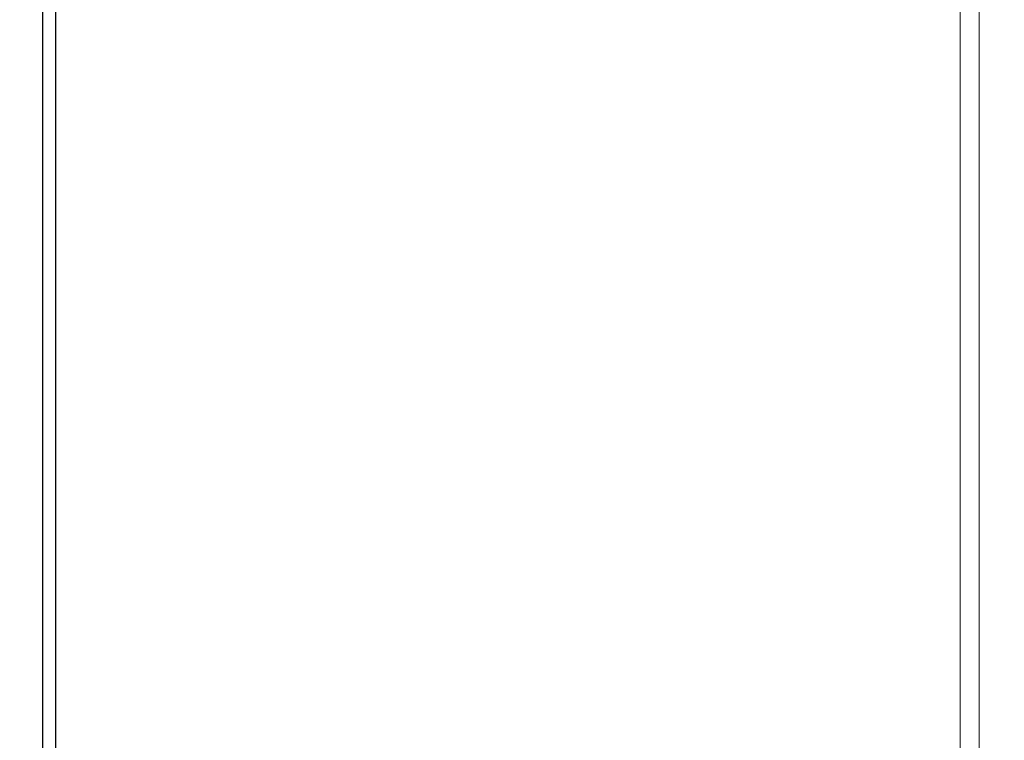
# Model space of a CAD drawing. Header units: millimetres. Extents: x 0 to 4205, y 0 to 2970.
# Tile 55 of 85: x 2074 to 2147, y 1817 to 1871. Entities that reach past the tile are written whole.
import ezdxf

# ---------------------------------------------------------------- set-up
doc = ezdxf.new("R2010")
doc.units = ezdxf.units.MM
doc.header["$LTSCALE"] = 5
doc.styles.add('SLDTEXTSTYLE0', font='TXT', dxfattribs={"width": 0.605})
doc.dimstyles.new('SLDDIMSTYLE0', dxfattribs={"dimtxt": 12.841593, "dimasz": 16.5, "dimexe": 0, "dimexo": 0.0625, "dimgap": 3.210398, "dimtad": 1, "dimdec": 0, "dimrnd": 1e-09, "dimzin": 12, "dimdsep": 46, "dimtxsty": 'SLDTEXTSTYLE0', "dimsah": 1, "dimcen": 0.09, "dimadec": 0, "dimazin": 3, "dimtfac": 1, "dimtdec": 1, "dimtofl": 0, "dimtmove": 0, "dimatfit": 3, "dimfxl": 1, "dimfrac": 2, "dimtolj": 1, "dimtzin": 12, "dimarcsym": 0})

# ---------------------------------------------------------------- blocks, each defined once
blk = doc.blocks.new('_D_7')
at = {"color": 7, "linetype": 'Continuous', "lineweight": 0}
for p, q in [((2163.821, 2742.16), (2159.412, 2742.16)), ((2159.412, 2742.16), (2159.412, 2722.438)), ((2198.119, 2742.16), (2202.529, 2742.16)), ((2202.529, 2742.16), (2202.529, 2722.438)), ((1950.031, 2550.636), (1950.031, 2724.499)), ((2399.561, 1699.776), (2399.561, 2724.499)), ((2159.412, 2722.438), (2163.821, 2722.438)), ((2202.529, 2722.438), (2198.119, 2722.438)), ((1950.031, 2719.499), (2399.561, 2719.499))]:
    blk.add_line(p, q, dxfattribs=at)
at = {"color": 7, "linetype": 'Continuous', "lineweight": 18}
for points in [[(1950.031, 2719.499), (1966.531, 2716.999), (1966.531, 2721.999)], [(2399.561, 2719.499), (2383.061, 2721.999), (2383.061, 2716.999)]]:
    blk.add_solid(points, dxfattribs=at)
at = {"color": 7, "linetype": 'Continuous', "lineweight": 18, "char_height": 13.2292, "attachment_point": 1, "style": 'SLDTEXTSTYLE0'}
for s, insert in [('450', (2166.271, 2762.153)), ('17,7', (2163.821, 2739.492))]:
    blk.add_mtext(s, dxfattribs=dict(at, insert=insert))

msp = doc.modelspace()

# ---------------------------------------------------------------- linework, layer by layer
at = {"color": 8, "linetype": 'Continuous', "lineweight": 18}
for p, q in [((2143.734, 1716.646), (2143.734, 2586.695)), ((2145.127, 2586.695), (2145.127, 1716.646))]:
    msp.add_line(p, q, dxfattribs=at)
at = {"color": 7, "linetype": 'Continuous', "lineweight": 25}
for p, q in [((2076.089, 1880.854), (2076.089, 1716.646)), ((2077.056, 1716.646), (2077.056, 1871.836))]:
    msp.add_line(p, q, dxfattribs=at)

# ---------------------------------------------------------------- dimensions: what is measured, and where the dimension line sits
at = {"color": 7, "linetype": 'Continuous', "lineweight": 18}
dim = msp.add_linear_dim(base=(2399.561, 2719.499), p1=(1950.031, 2550.636), p2=(2399.561, 1699.776), dimstyle='SLDDIMSTYLE0', dxfattribs=at)
dim.commit()
dim.dimension.update_dxf_attribs({"geometry": '_D_7', "text_midpoint": (2180.97, 2719.499), "dimtype": 160})

doc.saveas('drawing.dxf')
